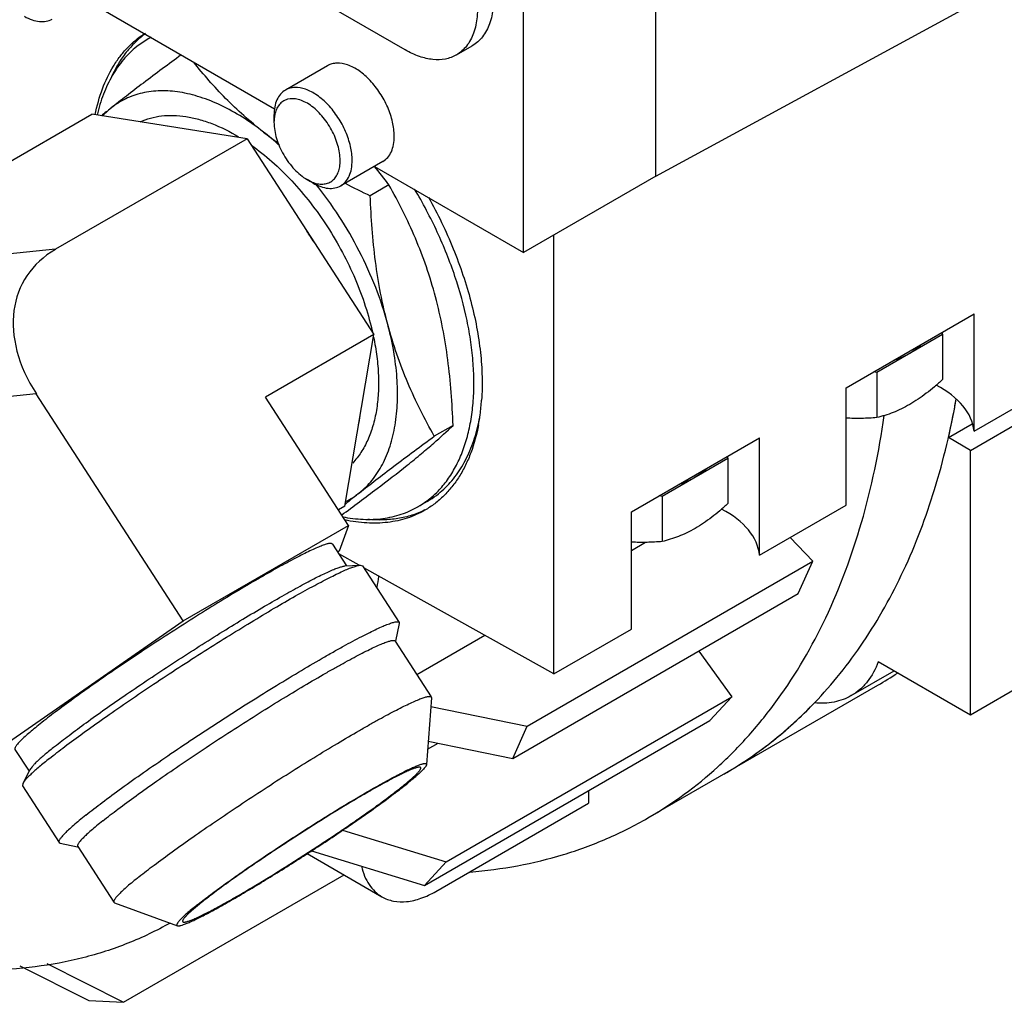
# Model space of a CAD drawing. Header units: inches. Extents: x 0 to 34, y 0 to 22.
# Tile 136 of 164: x 28.6 to 29.7, y 12.2 to 13.4. Entities that reach past the tile are written whole.
import ezdxf

# ---------------------------------------------------------------- set-up
doc = ezdxf.new("R2010")
doc.units = ezdxf.units.IN
doc.header["$LTSCALE"] = 1.87
doc.header["$MEASUREMENT"] = 0
doc.layers.get('0').update_dxf_attribs({"linetype": 'CONTINUOUS'})
doc.layers.add('3_ALL_AXES', color=7, linetype='CONTINUOUS')
doc.layers.add('7_ALL_FEATURES', color=7, linetype='CONTINUOUS')

msp = doc.modelspace()

# ---------------------------------------------------------------- linework, layer by layer
at = {"color": 7, "linetype": 'Continuous'}
for p, q in [((29.6646, 12.8881), (29.7981, 12.9652)), ((29.6646, 12.8881), (29.6392, 12.9028)), ((29.6646, 12.5819), (29.6646, 12.8881)), ((29.7981, 12.659), (29.6646, 12.5819)), ((29.6646, 12.5819), (29.558, 12.6435))]:
    msp.add_line(p, q, dxfattribs=at)
msp.add_arc((28.123, 12.8743), 0.8671, 350.417, 351.2333, dxfattribs=at)
msp.add_open_spline([(28.7382, 12.3411), (28.7225, 12.3323), (28.6896, 12.3166), (28.6372, 12.2997), (28.5817, 12.2894), (28.5237, 12.2857), (28.4634, 12.2887), (28.4012, 12.2984), (28.3374, 12.3146), (28.2951, 12.3294), (28.2739, 12.3377)], degree=3, knots=[0, 0, 0, 0, 0.112675, 0.226792, 0.343606, 0.46422, 0.589546, 0.72032, 0.857073, 1, 1, 1, 1], dxfattribs=at)
at = {"layer": '3_ALL_AXES', "color": 7, "linetype": 'Continuous'}
for p, q in [((28.6407, 13.4096), (28.8591, 13.2834)), ((28.7127, 13.3641), (28.6997, 13.3552)), ((28.9205, 13.3331), (28.8718, 13.305)), ((28.8273, 13.2487), (28.6475, 13.2769)), ((28.8273, 13.2487), (28.9739, 13.022)), ((28.9845, 13.2223), (28.9358, 13.1942)), ((28.9747, 13.2167), (29.1474, 13.117)), ((28.9916, 13.1952), (28.9699, 13.1826)), ((29.5207, 12.9605), (29.6689, 13.0461)), ((29.6689, 12.9104), (29.6689, 13.0461)), ((28.9407, 12.8236), (28.9739, 13.022)), ((29.6324, 13.0222), (29.5563, 12.9783)), ((29.6314, 13.0244), (29.6324, 13.0222)), ((29.6324, 13.0222), (29.6324, 12.9699)), ((29.5563, 12.9783), (29.5526, 12.9789)), ((29.5563, 12.9783), (29.5563, 12.926)), ((29.5207, 12.8248), (29.5207, 12.9605)), ((29.6689, 12.9104), (29.7305, 12.946)), ((29.0658, 12.917), (29.0441, 12.9045)), ((29.2723, 12.8171), (29.4205, 12.9027)), ((29.4205, 12.767), (29.4205, 12.9027)), ((29.383, 12.881), (29.384, 12.8788)), ((29.384, 12.8788), (29.308, 12.8349)), ((29.384, 12.8788), (29.384, 12.8265)), ((29.308, 12.8349), (29.3042, 12.8355)), ((29.308, 12.8349), (29.308, 12.7826)), ((29.0358, 12.829), (29.0252, 12.8229)), ((29.4205, 12.767), (29.5207, 12.8248)), ((28.9331, 12.819), (28.9341, 12.8198)), ((29.2723, 12.6814), (29.2723, 12.8171)), ((28.9261, 12.7797), (28.9425, 12.7544)), ((29.2723, 12.7723), (29.2885, 12.7817)), ((29.4559, 12.7874), (29.4821, 12.7599)), ((28.9406, 12.7543), (28.9584, 12.7552)), ((28.9584, 12.7552), (28.961, 12.7545)), ((28.961, 12.7545), (29.0033, 12.6891)), ((29.1515, 12.5691), (29.4821, 12.7599)), ((29.4654, 12.7224), (29.4821, 12.7599)), ((29.1348, 12.5315), (29.4654, 12.7224)), ((29.0035, 12.6877), (28.9991, 12.6674)), ((29.0033, 12.6891), (29.0035, 12.6877)), ((29.0237, 12.6288), (29.1024, 12.6743)), ((29.1826, 12.6296), (29.2723, 12.6814)), ((28.9987, 12.6675), (29.0405, 12.6028)), ((29.3501, 12.6558), (29.3884, 12.603)), ((29.5268, 12.6043), (29.5763, 12.6329)), ((29.2914, 12.4628), (29.5575, 12.6164)), ((29.0407, 12.6019), (29.035, 12.5245)), ((29.0405, 12.6028), (29.0407, 12.6019)), ((29.0578, 12.4121), (29.3884, 12.603)), ((29.3632, 12.5756), (29.3884, 12.603)), ((29.04, 12.5919), (29.1515, 12.5691)), ((29.0326, 12.3847), (29.3632, 12.5756)), ((29.1348, 12.5315), (29.1515, 12.5691)), ((29.0363, 12.5422), (29.0484, 12.5492)), ((29.037, 12.5515), (29.1348, 12.5315)), ((28.5587, 12.5421), (28.5751, 12.5168)), ((28.576, 12.5185), (28.5678, 12.5026)), ((28.5678, 12.5026), (28.5674, 12.4999)), ((28.5674, 12.4999), (28.6097, 12.4345)), ((29.2227, 12.4945), (29.2227, 12.4799)), ((29.0459, 12.3778), (29.2227, 12.4799)), ((28.938, 12.4486), (29.0578, 12.4121)), ((28.6097, 12.4345), (28.6109, 12.4338)), ((28.6109, 12.4338), (28.6312, 12.4295)), ((28.6313, 12.4299), (28.6732, 12.3652)), ((28.9018, 12.4246), (29.0326, 12.3847)), ((28.897, 12.4215), (28.9834, 12.3716)), ((29.0326, 12.3847), (29.0578, 12.4121)), ((28.6844, 12.2495), (28.9397, 12.3969)), ((28.6732, 12.3652), (28.6739, 12.3646)), ((28.6739, 12.3646), (28.7468, 12.3381)), ((28.5645, 12.2916), (28.6443, 12.2515)), ((28.5956, 12.2942), (28.6844, 12.2495)), ((28.6443, 12.2515), (28.6844, 12.2495))]:
    msp.add_line(p, q, dxfattribs=at)
for centre, radius, start, end in [((28.7649, 13.2737), 0.1044, 117.8061, 119.9778), ((29.3927, 12.3789), 1.1584, 128.611, 129.3168), ((28.7276, 13.2118), 0.0925, 128.6376, 136.5498), ((28.7181, 13.1397), 0.1248, 78.7086, 83.4399), ((28.637, 12.9889), 0.3397, 47.8956, 51.9512), ((29.1495, 13.6449), 0.4928, 232.0348, 234.4685), ((28.5419, 12.8608), 0.5604, 36.6313, 39.4282), ((29.377, 14.0439), 0.9526, 242.7432, 244.702), ((28.562, 12.9163), 0.4034, 31.8073, 33.9767), ((28.7943, 12.9501), 0.1653, 348.5203, 352.4658), ((28.8895, 12.9643), 0.2106, 347.2492, 350.4306), ((29.6054, 12.0267), 1.0391, 128.5681, 129.7575), ((28.902, 12.9086), 0.089, 296.6082, 308.6401), ((28.9707, 12.9162), 0.1082, 308.6293, 314.7874), ((28.9833, 12.9199), 0.105, 301.9525, 308.6312), ((28.9729, 12.9135), 0.1046, 299.9798, 306.669), ((28.9722, 12.9144), 0.1058, 306.6609, 308.6183), ((28.9836, 12.9194), 0.1044, 299.9783, 301.9492), ((29.3283, 13.0134), 0.4584, 300.0043, 303.3462), ((29.0589, 12.8651), 0.4647, 300.036, 312.3886)]:
    msp.add_arc(centre, radius, start, end, dxfattribs=at)
for centre in [(29.5285, 12.9046), (29.2801, 12.7612)]:
    msp.add_ellipse(centre, major_axis=(0.1406, 0.0021), ratio=0.567179, start_param=0.047252, end_param=0.804933, dxfattribs=at)
for points, knots in [([(28.6997, 13.3552), (28.6941, 13.3507), (28.6835, 13.3404), (28.6706, 13.3217), (28.6604, 13.3), (28.6557, 13.2842), (28.6538, 13.276)], [0, 0, 0, 0, 0.230899, 0.471908, 0.727264, 1, 1, 1, 1]), ([(28.7512, 13.3457), (28.7365, 13.3349), (28.7152, 13.3192), (28.6882, 13.2985), (28.6757, 13.2888), (28.6698, 13.2841)], [0, 0, 0, 0, 0.535495, 0.778303, 1, 1, 1, 1]), ([(28.8463, 13.2563), (28.8385, 13.2625), (28.8235, 13.275), (28.8024, 13.295), (28.7832, 13.3157), (28.7713, 13.3301), (28.7656, 13.3373)], [0, 0, 0, 0, 0.259695, 0.512575, 0.75908, 1, 1, 1, 1]), ([(28.9977, 13.2516), (28.9977, 13.2571), (28.9962, 13.2686), (28.9905, 13.2855), (28.9817, 13.3017), (28.9705, 13.316), (28.9579, 13.3273), (28.9447, 13.3345), (28.9335, 13.3367), (28.9256, 13.3355), (28.9221, 13.3341), (28.9205, 13.3331)], [0, 0, 0, 0, 0.128736, 0.27039, 0.41761, 0.562019, 0.695747, 0.813064, 0.912472, 0.957121, 1, 1, 1, 1]), ([(28.8463, 13.2563), (28.8385, 13.2625), (28.8227, 13.2737), (28.7982, 13.2873), (28.7738, 13.2972), (28.7502, 13.303), (28.7309, 13.3045), (28.7163, 13.3035), (28.706, 13.3016), (28.6961, 13.2988), (28.6868, 13.2949), (28.6779, 13.2901), (28.6724, 13.2862), (28.6698, 13.2841)], [0, 0, 0, 0, 0.155138, 0.300908, 0.436748, 0.562784, 0.679887, 0.735675, 0.789968, 0.843131, 0.895576, 0.94773, 1, 1, 1, 1]), ([(28.9845, 13.2223), (28.9866, 13.2236), (28.9906, 13.2269), (28.9948, 13.2338), (28.9973, 13.2422), (28.9977, 13.2484), (28.9977, 13.2516)], [0, 0, 0, 0, 0.217773, 0.450952, 0.710202, 1, 1, 1, 1]), ([(28.9902, 13.0339), (28.9864, 13.0483), (28.9768, 13.0772), (28.9579, 13.119), (28.9347, 13.1591), (28.9165, 13.1843), (28.9068, 13.1962)], [0, 0, 0, 0, 0.243761, 0.495059, 0.748876, 1, 1, 1, 1]), ([(29.0455, 13.0658), (29.0423, 13.0774), (29.0354, 13.1003), (29.0226, 13.1334), (29.008, 13.165), (28.9972, 13.1852), (28.9916, 13.1952)], [0, 0, 0, 0, 0.257403, 0.509618, 0.756937, 1, 1, 1, 1]), ([(29.0469, 12.8395), (29.0509, 12.8434), (29.0585, 12.8522), (29.068, 12.867), (29.0759, 12.8836), (29.0821, 12.902), (29.0866, 12.9219), (29.0893, 12.9431), (29.0902, 12.9656), (29.0893, 12.9891), (29.0867, 13.0135), (29.0807, 13.0473), (29.0687, 13.0903), (29.0483, 13.1413), (29.0309, 13.1742), (29.0213, 13.1904)], [0, 0, 0, 0, 0.045146, 0.092004, 0.141046, 0.192626, 0.24696, 0.304152, 0.364207, 0.42704, 0.492494, 0.560348, 0.702067, 0.849636, 1, 1, 1, 1]), ([(28.9902, 13.0339), (28.987, 13.0457), (28.9815, 13.0699), (28.9756, 13.1069), (28.9718, 13.1446), (28.9704, 13.1699), (28.9699, 13.1826)], [0, 0, 0, 0, 0.245038, 0.493984, 0.745927, 1, 1, 1, 1]), ([(29.0658, 12.917), (29.0653, 12.9297), (29.0639, 12.9551), (29.0601, 12.9928), (29.0541, 13.0297), (29.0486, 13.0539), (29.0455, 13.0658)], [0, 0, 0, 0, 0.254073, 0.506016, 0.754962, 1, 1, 1, 1]), ([(28.9576, 12.8391), (28.9629, 12.8434), (28.9729, 12.8534), (28.9848, 12.8718), (28.9936, 12.8933), (28.9994, 12.9177), (29.0019, 12.9444), (29.0013, 12.9731), (28.9975, 13.0032), (28.993, 13.0236), (28.9902, 13.0339)], [0, 0, 0, 0, 0.098691, 0.202464, 0.313501, 0.43317, 0.562029, 0.699955, 0.846316, 1, 1, 1, 1]), ([(29.0441, 12.9045), (29.0385, 12.9144), (29.0276, 12.9347), (29.013, 12.9662), (29.0003, 12.9994), (28.9933, 13.0222), (28.9902, 13.0339)], [0, 0, 0, 0, 0.243063, 0.490382, 0.742597, 1, 1, 1, 1]), ([(29.6089, 13.0111), (29.6068, 13.0091), (29.6022, 13.0051), (29.5971, 13.0018), (29.5944, 13.0003)], [0, 0, 0, 0, 0.482431, 1, 1, 1, 1]), ([(29.5944, 13.0003), (29.5915, 12.9986), (29.5853, 12.9955), (29.5789, 12.993), (29.5755, 12.9919)], [0, 0, 0, 0, 0.486188, 1, 1, 1, 1]), ([(29.6324, 12.9699), (29.6293, 12.9671), (29.6232, 12.9617), (29.6137, 12.9541), (29.6042, 12.9472), (29.5976, 12.9431), (29.5944, 12.9412)], [0, 0, 0, 0, 0.260242, 0.514735, 0.761825, 1, 1, 1, 1]), ([(29.5944, 12.9412), (29.5912, 12.9393), (29.5849, 12.936), (29.5753, 12.9318), (29.5658, 12.9285), (29.5595, 12.9268), (29.5563, 12.926)], [0, 0, 0, 0, 0.265548, 0.519846, 0.764085, 1, 1, 1, 1]), ([(29.3721, 12.5219), (29.3848, 12.5334), (29.4093, 12.5583), (29.454, 12.6141), (29.5012, 12.6953), (29.5423, 12.8065), (29.5589, 12.8865), (29.5649, 12.9283)], [0, 0, 0, 0, 0.112485, 0.227451, 0.467234, 0.723912, 1, 1, 1, 1]), ([(29.5563, 12.926), (29.5505, 12.9255), (29.5386, 12.9248), (29.5267, 12.925), (29.5207, 12.9254)], [0, 0, 0, 0, 0.495834, 1, 1, 1, 1]), ([(29.0128, 12.871), (29.0184, 12.8754), (29.0287, 12.8838), (29.0465, 12.899), (29.0586, 12.91), (29.0658, 12.917)], [0, 0, 0, 0, 0.303668, 0.569332, 1, 1, 1, 1]), ([(29.0488, 12.8379), (29.0545, 12.8424), (29.0651, 12.8528), (29.0781, 12.8716), (29.0883, 12.8936), (29.093, 12.9095), (29.0949, 12.9178)], [0, 0, 0, 0, 0.230724, 0.47165, 0.72706, 1, 1, 1, 1]), ([(28.9576, 12.8391), (28.9638, 12.8441), (28.977, 12.8544), (29.0058, 12.8763), (29.0284, 12.893), (29.0441, 12.9045)], [0, 0, 0, 0, 0.220824, 0.463599, 1, 1, 1, 1]), ([(28.9369, 12.8134), (28.9506, 12.8234), (28.9761, 12.8424), (29.0013, 12.8618), (29.0128, 12.871)], [0, 0, 0, 0, 0.534433, 1, 1, 1, 1]), ([(29.346, 12.8569), (29.3431, 12.8552), (29.3369, 12.8521), (29.3305, 12.8496), (29.3272, 12.8485)], [0, 0, 0, 0, 0.486188, 1, 1, 1, 1]), ([(29.3605, 12.8677), (29.3584, 12.8657), (29.3538, 12.8617), (29.3487, 12.8584), (29.346, 12.8569)], [0, 0, 0, 0, 0.482431, 1, 1, 1, 1]), ([(28.9378, 12.8113), (28.9457, 12.8097), (28.9613, 12.8077), (28.9808, 12.8084), (28.9954, 12.8111), (29.0058, 12.814), (29.0158, 12.8178), (29.0221, 12.8211), (29.0252, 12.8228)], [0, 0, 0, 0, 0.269201, 0.522503, 0.644563, 0.764335, 0.882559, 1, 1, 1, 1]), ([(29.384, 12.8265), (29.3809, 12.8237), (29.3748, 12.8183), (29.3654, 12.8107), (29.3558, 12.8038), (29.3493, 12.7997), (29.346, 12.7978)], [0, 0, 0, 0, 0.260242, 0.514735, 0.761825, 1, 1, 1, 1]), ([(29.346, 12.7978), (29.3428, 12.7959), (29.3365, 12.7926), (29.3269, 12.7884), (29.3174, 12.7851), (29.3111, 12.7834), (29.308, 12.7826)], [0, 0, 0, 0, 0.265548, 0.519846, 0.764085, 1, 1, 1, 1]), ([(28.9261, 12.7797), (28.926, 12.7799), (28.9256, 12.7802), (28.9248, 12.7804), (28.9237, 12.7805), (28.9224, 12.7803), (28.9208, 12.78), (28.9189, 12.7795), (28.9167, 12.7788), (28.9133, 12.7775), (28.9083, 12.7755), (28.9017, 12.7725), (28.894, 12.7688), (28.8854, 12.7644), (28.8759, 12.7594), (28.8655, 12.7538), (28.8545, 12.7476), (28.8383, 12.7384), (28.8167, 12.7257), (28.7896, 12.7093), (28.7614, 12.6916), (28.7327, 12.6733), (28.7042, 12.6546), (28.6766, 12.6361), (28.6507, 12.6182), (28.627, 12.6014), (28.6062, 12.5861), (28.5935, 12.5763), (28.5877, 12.5716)], [0, 0, 0, 0, 0.001595, 0.003592, 0.006212, 0.009552, 0.013656, 0.018543, 0.024219, 0.030688, 0.045979, 0.064356, 0.085721, 0.109954, 0.136911, 0.166431, 0.198334, 0.232426, 0.306323, 0.386306, 0.470402, 0.556533, 0.64257, 0.726389, 0.805918, 0.879197, 0.944421, 1, 1, 1, 1]), ([(29.308, 12.7826), (29.3021, 12.7821), (29.2902, 12.7814), (29.2783, 12.7816), (29.2723, 12.782)], [0, 0, 0, 0, 0.495834, 1, 1, 1, 1]), ([(28.5985, 12.5315), (28.6043, 12.5362), (28.6172, 12.5461), (28.6382, 12.5616), (28.662, 12.5786), (28.6881, 12.5967), (28.7158, 12.6155), (28.7447, 12.6345), (28.774, 12.6534), (28.8031, 12.6717), (28.8313, 12.689), (28.858, 12.705), (28.8825, 12.7192), (28.9015, 12.7297), (28.9152, 12.7369), (28.9242, 12.7416), (28.9323, 12.7455), (28.9395, 12.7489), (28.9457, 12.7515), (28.9502, 12.7532), (28.9533, 12.7542), (28.9552, 12.7547), (28.9569, 12.7551), (28.9579, 12.7552), (28.9584, 12.7552)], [0, 0, 0, 0, 0.052963, 0.114777, 0.184073, 0.259313, 0.338817, 0.420812, 0.503464, 0.584925, 0.663377, 0.737067, 0.804354, 0.863743, 0.890061, 0.913928, 0.935221, 0.953826, 0.969653, 0.982634, 0.988046, 0.992739, 0.996718, 1, 1, 1, 1]), ([(28.6046, 12.5455), (28.6101, 12.5498), (28.6221, 12.5591), (28.6417, 12.5736), (28.6639, 12.5894), (28.6883, 12.6063), (28.7142, 12.6238), (28.7411, 12.6416), (28.7685, 12.6592), (28.7956, 12.6763), (28.8219, 12.6925), (28.8468, 12.7073), (28.8698, 12.7206), (28.8902, 12.7319), (28.9055, 12.74), (28.9162, 12.7452), (28.9229, 12.7483), (28.9287, 12.7508), (28.9335, 12.7526), (28.9369, 12.7536), (28.9392, 12.7541), (28.9401, 12.7542), (28.9406, 12.7543)], [0, 0, 0, 0, 0.052963, 0.114778, 0.184074, 0.259314, 0.338819, 0.420813, 0.503465, 0.584928, 0.66338, 0.73707, 0.804357, 0.863747, 0.913931, 0.935224, 0.953828, 0.969656, 0.982636, 0.992739, 0.996718, 1, 1, 1, 1]), ([(28.6408, 12.4661), (28.647, 12.471), (28.6606, 12.4816), (28.6829, 12.498), (28.7083, 12.516), (28.736, 12.5351), (28.7656, 12.555), (28.7961, 12.575), (28.8269, 12.5947), (28.8571, 12.6135), (28.8862, 12.6311), (28.9093, 12.6447), (28.9266, 12.6546), (28.9385, 12.6613), (28.9495, 12.6673), (28.9597, 12.6727), (28.969, 12.6773), (28.9772, 12.6813), (28.9843, 12.6845), (28.9896, 12.6867), (28.9933, 12.688), (28.9956, 12.6888), (28.9976, 12.6893), (28.9994, 12.6897), (29.0008, 12.6898), (29.0018, 12.6898), (29.0024, 12.6897), (29.0029, 12.6895), (29.0032, 12.6892), (29.0033, 12.6891)], [0, 0, 0, 0, 0.055577, 0.1208, 0.194077, 0.273604, 0.35742, 0.443456, 0.529585, 0.613679, 0.693661, 0.767558, 0.801649, 0.833553, 0.863072, 0.890031, 0.914264, 0.93563, 0.954007, 0.9693, 0.975769, 0.981446, 0.986334, 0.990439, 0.99378, 0.9964, 0.99747, 0.998404, 1, 1, 1, 1]), ([(28.6603, 12.4594), (28.6661, 12.464), (28.6788, 12.4738), (28.6996, 12.4891), (28.7233, 12.5059), (28.7492, 12.5238), (28.7768, 12.5423), (28.8052, 12.561), (28.834, 12.5794), (28.8622, 12.597), (28.8893, 12.6134), (28.9109, 12.6261), (28.927, 12.6353), (28.9381, 12.6415), (28.9485, 12.6472), (28.958, 12.6522), (28.9666, 12.6565), (28.9743, 12.6602), (28.9809, 12.6633), (28.9859, 12.6653), (28.9893, 12.6665), (28.9915, 12.6672), (28.9934, 12.6677), (28.995, 12.6681), (28.9963, 12.6682), (28.9974, 12.6682), (28.9982, 12.668), (28.9986, 12.6677), (28.9987, 12.6675)], [0, 0, 0, 0, 0.055577, 0.120801, 0.194078, 0.273605, 0.357422, 0.443459, 0.529588, 0.613683, 0.693665, 0.767563, 0.801654, 0.833558, 0.863078, 0.890037, 0.91427, 0.935637, 0.954014, 0.969307, 0.975775, 0.981453, 0.986341, 0.990446, 0.993786, 0.996407, 0.998404, 1, 1, 1, 1]), ([(28.7022, 12.3947), (28.708, 12.3993), (28.7207, 12.4091), (28.7415, 12.4244), (28.7651, 12.4412), (28.7911, 12.4591), (28.8186, 12.4776), (28.8471, 12.4963), (28.8758, 12.5147), (28.9041, 12.5323), (28.9312, 12.5487), (28.9527, 12.5614), (28.9689, 12.5706), (28.98, 12.5768), (28.9903, 12.5824), (28.9998, 12.5875), (29.0084, 12.5918), (29.0161, 12.5955), (29.0228, 12.5985), (29.0277, 12.6006), (29.0312, 12.6018), (29.0333, 12.6025), (29.0352, 12.603), (29.0368, 12.6033), (29.0382, 12.6035), (29.0392, 12.6035), (29.04, 12.6033), (29.0404, 12.6029), (29.0405, 12.6028)], [0, 0, 0, 0, 0.055577, 0.120801, 0.194078, 0.273605, 0.357422, 0.443459, 0.529588, 0.613683, 0.693665, 0.767563, 0.801654, 0.833558, 0.863078, 0.890037, 0.91427, 0.935637, 0.954014, 0.969307, 0.975775, 0.981453, 0.986341, 0.990446, 0.993786, 0.996407, 0.998404, 1, 1, 1, 1]), ([(28.5877, 12.5716), (28.5853, 12.5697), (28.5808, 12.566), (28.5745, 12.5608), (28.5693, 12.5561), (28.5656, 12.5526), (28.5632, 12.55), (28.5617, 12.5484), (28.5605, 12.547), (28.5596, 12.5457), (28.559, 12.5445), (28.5586, 12.5436), (28.5585, 12.5428), (28.5586, 12.5423), (28.5587, 12.5421)], [0, 0, 0, 0, 0.220274, 0.414517, 0.581472, 0.720361, 0.779116, 0.830704, 0.875139, 0.912486, 0.942927, 0.966876, 0.985233, 1, 1, 1, 1]), ([(28.6046, 12.5455), (28.6009, 12.5425), (28.5956, 12.5382), (28.5892, 12.5326), (28.5852, 12.529), (28.5819, 12.5258), (28.5793, 12.523), (28.5774, 12.5207), (28.5764, 12.5192), (28.576, 12.5185)], [0, 0, 0, 0, 0.362598, 0.516834, 0.652201, 0.768342, 0.864994, 0.942113, 1, 1, 1, 1]), ([(28.5985, 12.5315), (28.5945, 12.5283), (28.5888, 12.5237), (28.5819, 12.5177), (28.5777, 12.5139), (28.5741, 12.5104), (28.5713, 12.5075), (28.5692, 12.505), (28.5682, 12.5034), (28.5678, 12.5026)], [0, 0, 0, 0, 0.362598, 0.516834, 0.652201, 0.768342, 0.864994, 0.942113, 1, 1, 1, 1]), ([(28.769, 12.3617), (28.7737, 12.3654), (28.7839, 12.3733), (28.8007, 12.3856), (28.8198, 12.3992), (28.8407, 12.4136), (28.8629, 12.4284), (28.8858, 12.4434), (28.9088, 12.4581), (28.9314, 12.4721), (28.9496, 12.4831), (28.9636, 12.4913), (28.9733, 12.497), (28.9826, 12.5022), (28.9912, 12.5069), (28.9992, 12.5112), (29.0064, 12.515), (29.0129, 12.5182), (29.0187, 12.5209), (29.0236, 12.523), (29.0271, 12.5243), (29.0295, 12.5251), (29.031, 12.5255), (29.0322, 12.5257), (29.0333, 12.5258), (29.034, 12.5257), (29.0346, 12.5255), (29.0348, 12.5253), (29.035, 12.525), (29.035, 12.5247), (29.035, 12.5245)], [0, 0, 0, 0, 0.056743, 0.123493, 0.198546, 0.279979, 0.365695, 0.453486, 0.54109, 0.626249, 0.706769, 0.744637, 0.780581, 0.814371, 0.845791, 0.874641, 0.900739, 0.923924, 0.944054, 0.961015, 0.974722, 0.980343, 0.985142, 0.989129, 0.99233, 0.994803, 0.996678, 0.997483, 0.998267, 1, 1, 1, 1]), ([(29.0283, 12.521), (29.0282, 12.5211), (29.0279, 12.5213), (29.0273, 12.5215), (29.0265, 12.5215), (29.0255, 12.5214), (29.0243, 12.5212), (29.0229, 12.5208), (29.0213, 12.5202), (29.0187, 12.5193), (29.015, 12.5178), (29.01, 12.5155), (29.0042, 12.5128), (28.9978, 12.5095), (28.9907, 12.5057), (28.9799, 12.4999), (28.9652, 12.4915), (28.9463, 12.4804), (28.926, 12.4681), (28.9048, 12.4549), (28.8832, 12.4411), (28.8619, 12.4271), (28.8412, 12.4132), (28.8218, 12.3998), (28.804, 12.3872), (28.7884, 12.3757), (28.7789, 12.3684), (28.7745, 12.3649)], [0, 0, 0, 0, 0.001595, 0.003593, 0.006214, 0.009556, 0.01366, 0.018547, 0.024226, 0.030696, 0.045988, 0.064366, 0.085733, 0.109967, 0.136926, 0.166445, 0.23244, 0.306338, 0.38632, 0.470415, 0.556544, 0.64258, 0.726396, 0.805923, 0.879198, 0.944425, 1, 1, 1, 1]), ([(29.0066, 12.4988), (29.0084, 12.5003), (29.0118, 12.503), (29.0164, 12.507), (29.0204, 12.5105), (29.0231, 12.5132), (29.025, 12.5151), (29.026, 12.5163), (29.0269, 12.5174), (29.0276, 12.5183), (29.0281, 12.5192), (29.0284, 12.5199), (29.0285, 12.5205), (29.0284, 12.5208), (29.0283, 12.521)], [0, 0, 0, 0, 0.22024, 0.414517, 0.581517, 0.720408, 0.779162, 0.830736, 0.875153, 0.912495, 0.942944, 0.966891, 0.985235, 1, 1, 1, 1]), ([(29.035, 12.5245), (29.035, 12.5243), (29.0349, 12.5239), (29.0346, 12.5232), (29.0341, 12.5223), (29.0331, 12.521), (29.0314, 12.519), (29.0288, 12.5164), (29.0256, 12.5134), (29.02, 12.5085), (29.0154, 12.5047), (29.0121, 12.502)], [0, 0, 0, 0, 0.018804, 0.042685, 0.072209, 0.107637, 0.196623, 0.310025, 0.447645, 0.609047, 1, 1, 1, 1]), ([(28.7468, 12.3381), (28.747, 12.338), (28.7475, 12.338), (28.7484, 12.338), (28.7495, 12.3381), (28.7514, 12.3386), (28.7542, 12.3395), (28.7583, 12.341), (28.7631, 12.3431), (28.7686, 12.3458), (28.7749, 12.3489), (28.7819, 12.3525), (28.7896, 12.3566), (28.8009, 12.3629), (28.8164, 12.3717), (28.8361, 12.3834), (28.8571, 12.3962), (28.879, 12.4099), (28.9011, 12.4241), (28.9229, 12.4384), (28.944, 12.4526), (28.9639, 12.4663), (28.982, 12.4792), (28.9979, 12.491), (29.0076, 12.4985), (29.0121, 12.502)], [0, 0, 0, 0, 0.002159, 0.004956, 0.008462, 0.012708, 0.023468, 0.037259, 0.054043, 0.073737, 0.09624, 0.121424, 0.149147, 0.179248, 0.245865, 0.319713, 0.39905, 0.482001, 0.566604, 0.650855, 0.73276, 0.810382, 0.881885, 0.94559, 1, 1, 1, 1]), ([(28.7528, 12.3428), (28.7529, 12.3426), (28.7532, 12.3424), (28.7538, 12.3422), (28.7546, 12.3422), (28.7556, 12.3423), (28.7568, 12.3426), (28.7582, 12.343), (28.7598, 12.3435), (28.7624, 12.3444), (28.7661, 12.3459), (28.7711, 12.3482), (28.7769, 12.351), (28.7833, 12.3543), (28.7904, 12.358), (28.8012, 12.3639), (28.8159, 12.3722), (28.8348, 12.3833), (28.8551, 12.3956), (28.8763, 12.4089), (28.8979, 12.4226), (28.9192, 12.4366), (28.9399, 12.4505), (28.9593, 12.4639), (28.9771, 12.4765), (28.9927, 12.488), (29.0022, 12.4954), (29.0066, 12.4988)], [0, 0, 0, 0, 0.001595, 0.003593, 0.006214, 0.009556, 0.01366, 0.018547, 0.024226, 0.030696, 0.045988, 0.064366, 0.085733, 0.109967, 0.136926, 0.166445, 0.23244, 0.306338, 0.38632, 0.470415, 0.556544, 0.64258, 0.726396, 0.805923, 0.879198, 0.944425, 1, 1, 1, 1]), ([(28.6408, 12.4661), (28.6382, 12.464), (28.6334, 12.4601), (28.6267, 12.4544), (28.6211, 12.4494), (28.6171, 12.4456), (28.6145, 12.4429), (28.613, 12.4412), (28.6117, 12.4396), (28.6107, 12.4383), (28.61, 12.4371), (28.6096, 12.4361), (28.6095, 12.4352), (28.6096, 12.4347), (28.6097, 12.4345)], [0, 0, 0, 0, 0.220272, 0.414532, 0.5815, 0.72039, 0.779142, 0.830724, 0.875154, 0.912501, 0.94294, 0.966882, 0.985233, 1, 1, 1, 1]), ([(28.6603, 12.4594), (28.6579, 12.4575), (28.6534, 12.4538), (28.6471, 12.4485), (28.6419, 12.4438), (28.6382, 12.4403), (28.6358, 12.4378), (28.6343, 12.4362), (28.6331, 12.4347), (28.6322, 12.4334), (28.6316, 12.4323), (28.6312, 12.4313), (28.6311, 12.4305), (28.6312, 12.4301), (28.6313, 12.4299)], [0, 0, 0, 0, 0.220272, 0.414532, 0.5815, 0.72039, 0.779142, 0.830724, 0.875154, 0.912501, 0.94294, 0.966882, 0.985233, 1, 1, 1, 1]), ([(29.0851, 12.4002), (29.1037, 12.4017), (29.1403, 12.4065), (29.1935, 12.4194), (29.2442, 12.4379), (29.2761, 12.4539), (29.2914, 12.4628)], [0, 0, 0, 0, 0.257273, 0.508401, 0.755285, 1, 1, 1, 1]), ([(28.9598, 12.4069), (28.9607, 12.403), (28.963, 12.3956), (28.9682, 12.3856), (28.975, 12.3775), (28.9805, 12.3733), (28.9834, 12.3716)], [0, 0, 0, 0, 0.275187, 0.530005, 0.769257, 1, 1, 1, 1]), ([(28.7022, 12.3947), (28.6998, 12.3927), (28.6952, 12.3891), (28.689, 12.3838), (28.6838, 12.3791), (28.6801, 12.3756), (28.6776, 12.3731), (28.6762, 12.3714), (28.675, 12.37), (28.6741, 12.3687), (28.6734, 12.3676), (28.6731, 12.3666), (28.6729, 12.3658), (28.6731, 12.3654), (28.6732, 12.3652)], [0, 0, 0, 0, 0.220272, 0.414532, 0.5815, 0.72039, 0.779142, 0.830724, 0.875154, 0.912501, 0.94294, 0.966882, 0.985233, 1, 1, 1, 1]), ([(28.9834, 12.3716), (28.9854, 12.3704), (28.9898, 12.3684), (28.9994, 12.3658), (29.0127, 12.3654), (29.0295, 12.3695), (29.0404, 12.3747), (29.0459, 12.3778)], [0, 0, 0, 0, 0.108163, 0.218365, 0.451368, 0.710421, 1, 1, 1, 1]), ([(28.769, 12.3617), (28.767, 12.3601), (28.7631, 12.357), (28.7579, 12.3525), (28.7536, 12.3487), (28.7507, 12.3458), (28.7488, 12.3437), (28.7478, 12.3425), (28.747, 12.3413), (28.7464, 12.3404), (28.7461, 12.3396), (28.746, 12.339), (28.7462, 12.3386), (28.7464, 12.3383), (28.7466, 12.3382), (28.7468, 12.3381)], [0, 0, 0, 0, 0.233219, 0.436232, 0.607479, 0.746056, 0.80293, 0.851519, 0.891905, 0.924296, 0.949198, 0.967852, 0.97572, 0.983307, 1, 1, 1, 1]), ([(28.7745, 12.3649), (28.7727, 12.3634), (28.7693, 12.3607), (28.7647, 12.3567), (28.7607, 12.3532), (28.7579, 12.3506), (28.7561, 12.3487), (28.755, 12.3475), (28.7542, 12.3464), (28.7535, 12.3454), (28.753, 12.3446), (28.7527, 12.3439), (28.7526, 12.3433), (28.7527, 12.3429), (28.7528, 12.3428)], [0, 0, 0, 0, 0.22024, 0.414517, 0.581517, 0.720408, 0.779162, 0.830736, 0.875153, 0.912495, 0.942944, 0.966891, 0.985235, 1, 1, 1, 1])]:
    msp.add_open_spline(points, degree=3, knots=knots, dxfattribs=at)
at = {"layer": '7_ALL_FEATURES', "color": 7, "linetype": 'Continuous'}
for p, q in [((29.3005, 13.2054), (29.3005, 13.6137)), ((29.1474, 13.117), (29.1474, 13.5659)), ((29.0105, 13.3514), (28.7577, 13.4974)), ((29.3005, 13.2054), (29.7668, 13.4586)), ((29.0696, 13.3456), (29.0881, 13.3563)), ((28.3301, 13.0937), (28.6475, 13.2769)), ((28.8585, 13.2757), (28.8585, 13.2677)), ((28.8273, 13.2487), (28.6056, 13.1207)), ((28.9038, 13.1974), (28.8968, 13.2014)), ((29.3005, 13.2054), (29.1474, 13.117)), ((29.1826, 12.6296), (29.1826, 13.1373)), ((28.6056, 13.1207), (28.3301, 13.0937)), ((28.9739, 13.022), (28.8486, 12.9497)), ((28.5834, 12.9534), (28.3079, 12.9264)), ((28.7532, 12.6908), (28.5834, 12.9534)), ((28.9446, 12.8013), (28.8486, 12.9497)), ((29.6392, 12.9028), (29.6667, 12.9187)), ((28.9407, 12.8236), (28.933, 12.8192)), ((28.7532, 12.6908), (28.9446, 12.8013)), ((28.9446, 12.8013), (28.9338, 12.7714)), ((28.9338, 12.7714), (28.9322, 12.7703)), ((28.9572, 12.7552), (28.9334, 12.7685)), ((29.1826, 12.6296), (28.9625, 12.7523)), ((28.551, 12.5505), (28.7532, 12.6908))]:
    msp.add_line(p, q, dxfattribs=at)
for centre, radius, start, end in [((28.8959, 13.2689), 0.0373, 169.1709, 169.5629), ((28.8429, 12.9633), 0.2565, 352.3733, 356.1909), ((28.7099, 13.1141), 0.953, 348.985, 349.9257), ((28.8673, 12.9602), 0.2319, 349.3796, 352.3298), ((28.7448, 13.1073), 0.9174, 347.1245, 348.9859), ((29.1337, 12.9318), 0.4854, 310.2557, 316.2122), ((29.1458, 12.9178), 0.4669, 303.4432, 310.2335), ((29.1506, 12.9109), 0.4585, 300.0044, 303.4178)]:
    msp.add_arc(centre, radius, start, end, dxfattribs=at)
msp.add_ellipse((28.7342, 12.989), major_axis=(0.1645, -0.0966), ratio=0.693096, start_param=2.766768, end_param=4.084884, dxfattribs=at)
for points, knots in [([(29.0721, 13.5164), (29.0775, 13.5095), (29.0876, 13.4947), (29.0995, 13.4712), (29.108, 13.447), (29.1125, 13.4233), (29.1129, 13.4013), (29.1091, 13.3821), (29.101, 13.3664), (29.0926, 13.3589), (29.0881, 13.3563)], [0, 0, 0, 0, 0.149963, 0.300331, 0.446016, 0.582439, 0.706136, 0.81551, 0.91181, 1, 1, 1, 1]), ([(29.0535, 13.5057), (29.059, 13.4988), (29.069, 13.484), (29.081, 13.4605), (29.0895, 13.4363), (29.094, 13.4126), (29.0944, 13.3906), (29.0906, 13.3714), (29.0825, 13.3557), (29.0741, 13.3482), (29.0696, 13.3456)], [0, 0, 0, 0, 0.149963, 0.30033, 0.446015, 0.582439, 0.706135, 0.81551, 0.91181, 1, 1, 1, 1]), ([(28.5697, 13.3903), (28.5725, 13.3886), (28.5781, 13.386), (28.5867, 13.3839), (28.5947, 13.3841), (28.5996, 13.3859), (28.6017, 13.3871)], [0, 0, 0, 0, 0.289799, 0.549049, 0.782228, 1, 1, 1, 1]), ([(28.6516, 13.2765), (28.6536, 13.2867), (28.6589, 13.3061), (28.6695, 13.3284), (28.68, 13.3439), (28.6887, 13.354), (28.6983, 13.363), (28.7052, 13.3681), (28.7088, 13.3704)], [0, 0, 0, 0, 0.276125, 0.53148, 0.652777, 0.770684, 0.886092, 1, 1, 1, 1]), ([(28.7096, 13.3703), (28.7055, 13.3672), (28.6977, 13.3605), (28.6872, 13.3488), (28.678, 13.3354), (28.6729, 13.3257), (28.6706, 13.3206)], [0, 0, 0, 0, 0.239297, 0.484036, 0.736867, 1, 1, 1, 1]), ([(29.0696, 13.3456), (29.0657, 13.3433), (29.0567, 13.3401), (29.0419, 13.3397), (29.026, 13.3435), (29.0157, 13.3484), (29.0105, 13.3514)], [0, 0, 0, 0, 0.217774, 0.450953, 0.710203, 1, 1, 1, 1]), ([(28.8718, 13.305), (28.8697, 13.3038), (28.8657, 13.3005), (28.8615, 13.2936), (28.859, 13.2851), (28.8585, 13.279), (28.8585, 13.2757)], [0, 0, 0, 0, 0.217773, 0.450952, 0.710201, 1, 1, 1, 1]), ([(28.949, 13.2235), (28.949, 13.229), (28.9475, 13.2405), (28.9418, 13.2573), (28.933, 13.2736), (28.9218, 13.2879), (28.9091, 13.2991), (28.896, 13.3064), (28.8848, 13.3085), (28.8769, 13.3074), (28.8734, 13.3059), (28.8718, 13.305)], [0, 0, 0, 0, 0.128736, 0.270391, 0.41761, 0.562019, 0.695748, 0.813064, 0.912472, 0.957121, 1, 1, 1, 1]), ([(28.9351, 13.2235), (28.9351, 13.2294), (28.933, 13.2417), (28.9257, 13.2593), (28.9149, 13.2752), (28.9036, 13.2859), (28.8939, 13.2916), (28.8851, 13.295), (28.8761, 13.2955), (28.8686, 13.2921), (28.8642, 13.288), (28.8609, 13.2824), (28.8597, 13.2782), (28.8593, 13.2759)], [0, 0, 0, 0, 0.137449, 0.289639, 0.443673, 0.586129, 0.64986, 0.707597, 0.806085, 0.851149, 0.896813, 0.945813, 1, 1, 1, 1]), ([(28.7035, 13.2683), (28.7074, 13.27), (28.7156, 13.2729), (28.7286, 13.2754), (28.7424, 13.2759), (28.7568, 13.2746), (28.7716, 13.2714), (28.7924, 13.2645), (28.8076, 13.2568), (28.8174, 13.2509)], [0, 0, 0, 0, 0.107111, 0.217086, 0.331483, 0.451503, 0.578011, 0.711536, 1, 1, 1, 1]), ([(28.8592, 13.2756), (28.8591, 13.275), (28.8587, 13.2724), (28.8585, 13.2697), (28.8585, 13.2677)], [0, 0, 0, 0, 0.240463, 1, 1, 1, 1]), ([(28.8585, 13.2677), (28.8585, 13.2614), (28.8609, 13.2482), (28.8691, 13.2296), (28.8811, 13.2132), (28.8914, 13.2045), (28.8968, 13.2014)], [0, 0, 0, 0, 0.237219, 0.5, 0.762781, 1, 1, 1, 1]), ([(28.8323, 13.2411), (28.8406, 13.2353), (28.8569, 13.2222), (28.8797, 13.1999), (28.9012, 13.1746), (28.9208, 13.1469), (28.9381, 13.1174), (28.9528, 13.0868), (28.9646, 13.0556), (28.9704, 13.0344), (28.9728, 13.0239)], [0, 0, 0, 0, 0.115371, 0.236779, 0.362767, 0.491664, 0.621663, 0.750913, 0.877594, 1, 1, 1, 1]), ([(28.9043, 13.1979), (28.9063, 13.1972), (28.9104, 13.1962), (28.9164, 13.1961), (28.9219, 13.1974), (28.9266, 13.2003), (28.9304, 13.2046), (28.9332, 13.21), (28.9348, 13.2165), (28.9351, 13.2211), (28.9351, 13.2235)], [0, 0, 0, 0, 0.133535, 0.254976, 0.368052, 0.478395, 0.592359, 0.715351, 0.850792, 1, 1, 1, 1]), ([(28.9358, 13.1942), (28.9379, 13.1954), (28.9418, 13.1987), (28.946, 13.2056), (28.9485, 13.2141), (28.949, 13.2203), (28.949, 13.2235)], [0, 0, 0, 0, 0.217773, 0.450952, 0.710201, 1, 1, 1, 1]), ([(28.8968, 13.2014), (28.8974, 13.201), (28.8999, 13.1997), (28.9024, 13.1986), (28.9043, 13.1979)], [0, 0, 0, 0, 0.260097, 1, 1, 1, 1]), ([(28.9038, 13.1974), (28.9066, 13.1958), (28.9122, 13.1931), (28.9208, 13.191), (28.9288, 13.1912), (28.9337, 13.193), (28.9358, 13.1942)], [0, 0, 0, 0, 0.289799, 0.549049, 0.782228, 1, 1, 1, 1]), ([(29.0373, 13.1811), (29.0481, 13.1618), (29.0624, 13.1321), (29.0775, 13.0913), (29.0866, 13.061), (29.0934, 13.0311), (29.0978, 13.0019), (29.0998, 12.9737), (29.0994, 12.9552), (29.0989, 12.9463)], [0, 0, 0, 0, 0.269273, 0.401197, 0.530058, 0.655031, 0.775388, 0.890526, 1, 1, 1, 1]), ([(28.9738, 13.0192), (28.9753, 13.0117), (28.9778, 12.9969), (28.9797, 12.9751), (28.9796, 12.9542), (28.9775, 12.9347), (28.9734, 12.9166), (28.9675, 12.9002), (28.9597, 12.8857), (28.9531, 12.8772), (28.9496, 12.8734)], [0, 0, 0, 0, 0.14991, 0.293203, 0.429235, 0.557625, 0.678323, 0.791665, 0.89845, 1, 1, 1, 1]), ([(29.484, 12.5958), (29.5048, 12.6175), (29.5436, 12.6661), (29.5902, 12.7497), (29.626, 12.8444), (29.6419, 12.912), (29.6482, 12.9472)], [0, 0, 0, 0, 0.229861, 0.471329, 0.72741, 1, 1, 1, 1]), ([(29.0953, 12.9175), (29.0932, 12.9066), (29.089, 12.8907), (29.0805, 12.871), (29.0732, 12.8578), (29.0648, 12.8459), (29.0553, 12.8353), (29.0448, 12.8262), (29.0371, 12.8211), (29.0332, 12.8188)], [0, 0, 0, 0, 0.277319, 0.407577, 0.532796, 0.653683, 0.771129, 0.886179, 1, 1, 1, 1]), ([(29.0332, 12.8188), (29.03, 12.8169), (29.0233, 12.8135), (29.0127, 12.8095), (29.0017, 12.8065), (28.9861, 12.8039), (28.9655, 12.8034), (28.9489, 12.8058), (28.9405, 12.8076)], [0, 0, 0, 0, 0.116995, 0.234839, 0.354347, 0.47628, 0.729804, 1, 1, 1, 1]), ([(29.0332, 12.8191), (29.0283, 12.8167), (29.0181, 12.8126), (29.0018, 12.8088), (28.9847, 12.8072), (28.973, 12.8076), (28.967, 12.8081)], [0, 0, 0, 0, 0.239354, 0.483808, 0.736489, 1, 1, 1, 1]), ([(29.558, 12.6435), (29.555, 12.6352), (29.5487, 12.6235), (29.537, 12.6111), (29.5303, 12.6063), (29.5268, 12.6043)], [0, 0, 0, 0, 0.520212, 0.763002, 1, 1, 1, 1]), ([(29.3799, 12.5139), (29.3989, 12.5248), (29.4357, 12.5498), (29.4685, 12.5797), (29.484, 12.5958)], [0, 0, 0, 0, 0.496634, 1, 1, 1, 1]), ([(29.5268, 12.6043), (29.5237, 12.6025), (29.5173, 12.5995), (29.503, 12.5955), (29.4917, 12.5952), (29.4841, 12.5959)], [0, 0, 0, 0, 0.239727, 0.484009, 1, 1, 1, 1])]:
    msp.add_open_spline(points, degree=3, knots=knots, dxfattribs=at)

doc.saveas('drawing.dxf')
